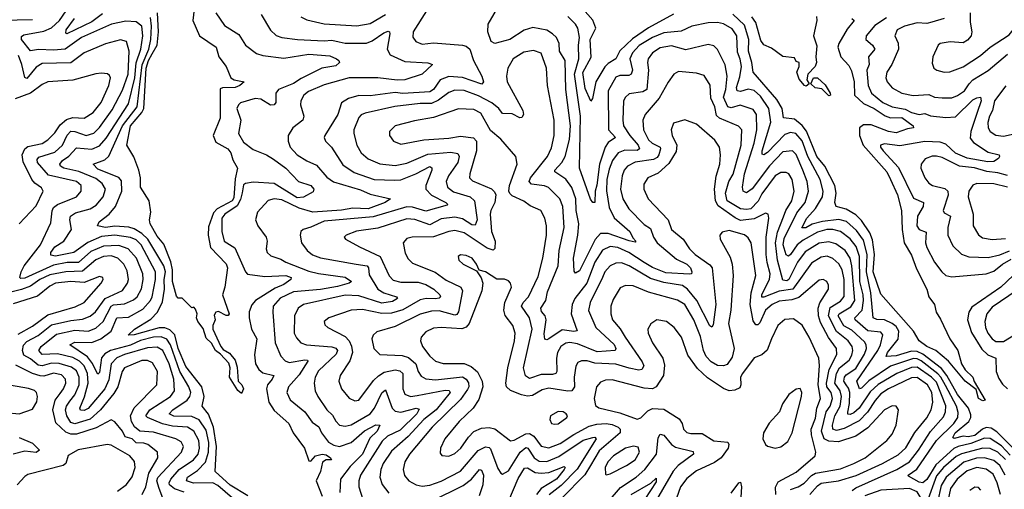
# Model space of a CAD drawing. Extents: x 1843161 to 1959474, y 907081 to 1016326.
# Tile 89 of 256: x 1876788 to 1881919, y 945191 to 947638. Entities that reach past the tile are written whole.
import ezdxf

# ---------------------------------------------------------------- set-up
doc = ezdxf.new("R2010")
doc.units = 0

msp = doc.modelspace()

# ---------------------------------------------------------------- linework, layer by layer
at = {"layer": '0CON20XD'}
for points in [[(1881611.8, 945731.8), (1881588.9, 945775), (1881572.7, 945792.7), (1881485, 945860.6), (1881465, 945870.8), (1881445, 945872.5), (1881325, 945832.4), (1881212.8, 945757.2), (1881175, 945718.8), (1881163.6, 945715), (1881151, 945755), (1881259.3, 945915), (1881273.6, 945945), (1881285.8, 945995.8), (1881275, 946009.4), (1881207.7, 946017.7), (1881142.4, 946075), (1881140.5, 946085), (1881177.4, 946125), (1881184.5, 946175), (1881183.5, 946205), (1881166.7, 946275), (1881165.1, 946405), (1881146.1, 946456.1), (1881116.5, 946496.5), (1881065, 946534.4), (1881025.4, 946545.4), (1880994.5, 946544.5), (1880945, 946530.6), (1880871.2, 946488.8), (1880839.7, 946465), (1880805, 946414.8), (1880795, 946406.3), (1880783, 946413), (1880766.9, 946465), (1880772.2, 946497.8), (1880838.4, 946631.6), (1880881.3, 946685), (1880897.8, 946745), (1880890.9, 946795), (1880868.7, 946855), (1880835, 946935.4), (1880815, 946955.9), (1880765, 946949.1), (1880695, 946877.7), (1880605, 946757.5), (1880575, 946736.6), (1880558.9, 946745), (1880555.2, 946765), (1880565.8, 946835), (1880615.4, 946995), (1880629.5, 947065), (1880626.8, 947145), (1880610.7, 947170.7), (1880542.7, 947192.7), (1880495, 947178.6), (1880478.7, 947185), (1880455.2, 947235), (1880467.8, 947275), (1880474.2, 947345), (1880463.6, 947403.6), (1880425, 947482.5), (1880405, 947502.2), (1880375, 947508.5), (1880258.9, 947481.1), (1880185, 947501.9), (1880125, 947491.1), (1880086.1, 947465), (1880062.4, 947435), (1880059.2, 947415), (1880065.2, 947375), (1880055.6, 947274.4), (1880035, 947262.1), (1879965, 947252), (1879944.4, 947235.6), (1879935.3, 947215), (1879931, 947115), (1879935.2, 947085), (1879967, 947035), (1880010.8, 946985), (1880017.7, 946965), (1880005, 946957.2), (1879941.5, 946958.5), (1879907.5, 946945), (1879877.6, 946905), (1879860.7, 946859.3), (1879847.4, 946805), (1879846.4, 946746.4), (1879860.6, 946660.6), (1879885.5, 946605.5), (1879966.8, 946535), (1879982.6, 946502.6), (1879998.6, 946485), (1879995, 946480), (1879963.8, 946486.2), (1879855, 946525.1), (1879815, 946523.5), (1879786.2, 946493.8), (1879705, 946329.5), (1879685, 946317.1), (1879677.6, 946327.6), (1879674.5, 946395), (1879697.3, 946515), (1879701.7, 946575), (1879687.9, 946645), (1879686.2, 946705), (1879665, 946763.6), (1879635, 946806.6), (1879576.1, 946846.1), (1879576, 946855), (1879613.9, 946895), (1879630.8, 946925), (1879652.8, 947015), (1879658.3, 947085), (1879634.8, 947275), (1879630, 947425), (1879601.1, 947475), (1879599.2, 947515), (1879584.8, 947544.8), (1879565.5, 947565.5), (1879535, 947584.7), (1879462.9, 947597.1), (1879416.9, 947583.1), (1879343.1, 947535), (1879264.1, 947514.1), (1879244.8, 947524.8), (1879227.3, 947575), (1879229.1, 947615), (1879304.7, 947745)], [(1877702.3, 947737.7), (1877689.8, 947635), (1877725, 947554.6), (1877812.1, 947495), (1877825.7, 947445), (1877864.6, 947395), (1877888.9, 947335), (1877905.3, 947325.3), (1877957.5, 947315), (1877935.8, 947295), (1877911.2, 947285), (1877845, 947283.8), (1877832.2, 947277.8), (1877832.8, 947125), (1877795.7, 947035), (1877810.8, 947000.8), (1877872.5, 946965), (1877889.3, 946945), (1877898.2, 946908.2), (1877924, 946865), (1877910.5, 946809.5), (1877905, 946710.7), (1877894.7, 946695), (1877817.9, 946652.1), (1877797.5, 946632.5), (1877771.4, 946558.6), (1877769.7, 946515), (1877782.1, 946452.1), (1877865, 946366.2), (1877871.2, 946345), (1877858, 946245), (1877846, 946205), (1877880, 946105), (1877875, 946097.5), (1877865, 946096.7), (1877825, 946117.5), (1877810, 946115), (1877801.7, 946098.3), (1877806.2, 946075), (1877794.6, 946045), (1877794.6, 946025), (1877836.5, 945935), (1877849.5, 945919.5), (1877881, 945901), (1877911.1, 945865), (1877922.4, 945827.6), (1877926.5, 945755), (1877945.5, 945735), (1877954.4, 945715), (1877945, 945690), (1877925, 945705.7), (1877880.8, 945775), (1877884.7, 945825), (1877877.8, 945847.8), (1877835.3, 945895.3), (1877808.9, 945915), (1877788, 945952), (1877759.6, 945979.6), (1877745, 946029.2), (1877715.8, 946065), (1877710, 946085), (1877713.3, 946105), (1877705, 946130), (1877695, 946140), (1877685, 946137.5), (1877635, 946187.5), (1877615, 946187.5), (1877605, 946197.5), (1877584.8, 946275), (1877584.5, 946335), (1877576.4, 946376.4), (1877539, 946469), (1877505, 946510), (1877467.5, 946575), (1877464.4, 946595), (1877471.4, 946635), (1877462.5, 946695), (1877418, 946765), (1877417.8, 946815), (1877409.5, 946855), (1877383.1, 946923.1), (1877347.3, 946985), (1877365.8, 947085), (1877425.6, 947154.4), (1877435.8, 947175), (1877448, 947385), (1877458.8, 947425), (1877478.8, 947461.2), (1877504.4, 947505), (1877511.6, 947575), (1877505.9, 947675)], [(1880195, 947667.9), (1880065, 947596), (1879981.6, 947538.4), (1879915, 947476.5), (1879894, 947435), (1879855, 947410.3), (1879838, 947392), (1879789.8, 947315), (1879772.7, 947227.3), (1879765, 947213.3), (1879735, 947280.6), (1879722.7, 947362.7), (1879766.9, 947443.1), (1879760.7, 947535), (1879791, 947595), (1879775, 947636.4), (1879696.5, 947725)], [(1876695, 947635.9), (1876855, 947639.7)], [(1877896.5, 945145), (1877820.9, 945210.9), (1877795, 945224.6), (1877694.2, 945224.2), (1877657.9, 945235), (1877662.6, 945255), (1877715, 945289.3), (1877756.6, 945333.4), (1877772.8, 945385), (1877774.1, 945435.9), (1877759.7, 945499.7), (1877722.9, 945552.9), (1877685, 945570), (1877592.2, 945572.2), (1877567.7, 945585), (1877585.8, 945605), (1877661.2, 945655), (1877675.6, 945675), (1877679.4, 945695), (1877670.5, 945725), (1877622.4, 945805), (1877574.3, 945944.3), (1877555, 945973.4), (1877525, 945986.2), (1877485, 945983.7), (1877417.2, 945967.2), (1877365, 945942.9), (1877262.4, 945915), (1877231.9, 945898.1), (1877215, 945876.7), (1877205, 945800.8), (1877195, 945791.5), (1877186.2, 945806.2), (1877167.3, 945847.3), (1877141.7, 945881.7), (1877049.4, 945945), (1877075, 945958.4), (1877165, 945956.3), (1877211.4, 945975), (1877264.9, 946015.1), (1877295, 946085.3), (1877355, 946088.3), (1877430.5, 946129.5), (1877469.3, 946175), (1877479, 946195), (1877496, 946285), (1877495.5, 946325), (1877420.6, 946465), (1877395, 946490.6), (1877365, 946504.3), (1877285, 946515.3), (1877215, 946508.1), (1877142.7, 946477.3), (1877070, 946425), (1876975, 946406.2), (1876951.1, 946411.1), (1876951.2, 946425), (1876970.9, 946455), (1877018.1, 946485), (1877059.1, 946545), (1877049, 946595), (1877053.4, 946615), (1877078.6, 946631.4), (1877155, 946652.1), (1877187.5, 946672.5), (1877223.2, 946715), (1877235.2, 946755), (1877218.9, 946785), (1877185, 946810.6), (1877097.3, 946847.3), (1877017.9, 946865), (1877000.4, 946875), (1876997.1, 946885), (1877011.2, 946905), (1877045, 946926.5), (1877085, 946971.1), (1877165, 946963.8), (1877205, 946980.5), (1877238.5, 947021.5), (1877355, 947199.5), (1877387.9, 947335), (1877395.8, 947414.2), (1877419.3, 947485), (1877430.3, 947555), (1877424.5, 947604.5), (1877395, 947626.9), (1877341.3, 947631.3), (1877266.5, 947615), (1877110, 947545), (1877024.9, 947485.1), (1876965, 947479.1), (1876886.5, 947483.5), (1876845, 947476.2), (1876798.4, 947535), (1876798.3, 947551.7), (1876810.2, 947559.8), (1876915, 947577.9), (1876954.4, 947595.6), (1876995.9, 947635), (1877029.8, 947685)], [(1877220.7, 947669.3), (1877165, 947627.1), (1877034.7, 947564.7), (1877028.3, 947568.3), (1877030.8, 947585), (1877074.8, 947645)], [(1877977.1, 945157.1), (1877885, 945212.8), (1877806.6, 945285), (1877813.6, 945415), (1877799, 945515), (1877772.8, 945582.8), (1877738.8, 945625), (1877749.4, 945675), (1877737.6, 945725), (1877655, 945831.2), (1877614.6, 945925), (1877596.9, 945996.9), (1877571.6, 946021.6), (1877545, 946031.9), (1877515, 946032.2), (1877385, 945996.7), (1877353.8, 945995), (1877387.1, 946025), (1877472.5, 946077.5), (1877507, 946115), (1877531.7, 946168.3), (1877543.6, 946235), (1877541.8, 946285), (1877547.7, 946325), (1877540.1, 946355), (1877456.8, 946495), (1877425.1, 946525.1), (1877385, 946549.1), (1877357.4, 946557.4), (1877285, 946561.9), (1877236.3, 946556.3), (1877194.2, 946565), (1877203.3, 946585), (1877255, 946625.9), (1877288.1, 946665), (1877320.2, 946745), (1877318.5, 946798.5), (1877305, 946815.6), (1877195, 946860.4), (1877170.6, 946885), (1877231.6, 946908.4), (1877252.9, 946927.1), (1877323.6, 947085), (1877399.8, 947185), (1877427.1, 947402.9), (1877461.1, 947485), (1877471.6, 947535), (1877475.8, 947605), (1877470.2, 947650.2)], [(1877810, 947675), (1877855, 947607.8), (1877931, 947561), (1877964.4, 947505), (1878021.9, 947461.9), (1878055, 947452), (1878165, 947438.4), (1878295, 947459.5), (1878405, 947450.4), (1878439.2, 947435), (1878452, 947425), (1878454.2, 947415), (1878435, 947398.7), (1878415, 947394.8), (1878363.1, 947385), (1878255, 947332.5), (1878215, 947306.1), (1878136.4, 947275), (1878123.3, 947255), (1878122.8, 947207.2), (1878115, 947194.4), (1878095, 947193.8), (1878045, 947224.7), (1878015, 947228.2), (1877939.2, 947205), (1877928.1, 947195), (1877920.6, 947175), (1877940, 947115), (1877929.4, 947045), (1877955, 947001.1), (1878005, 946961.5), (1878075, 946933.5), (1878111.4, 946911.4), (1878174.7, 946865), (1878241.9, 946795), (1878304.6, 946775), (1878320.3, 946755), (1878318, 946742), (1878267, 946713), (1878235, 946710.7), (1878115, 946784.1), (1878005, 946792), (1877965.7, 946785), (1877955, 946777.5), (1877947.1, 946737.1), (1877938.9, 946701.1), (1877921.8, 946668.2), (1877856.5, 946625), (1877841.8, 946605), (1877841.1, 946535), (1877853.8, 946485), (1877909.5, 946449.5), (1877964.3, 946324.3), (1877975, 946312.6), (1878065, 946299.6), (1878175, 946305.9), (1878202.9, 946295), (1878201.4, 946285), (1878165, 946258.3), (1878120.2, 946239.8), (1878016.8, 946175), (1877997.8, 946152.2), (1877984.3, 946115.7), (1877983.8, 946085), (1877996.8, 946025), (1878024.6, 945975), (1878011.4, 945891.4), (1878017.9, 945845), (1878035, 945815.5), (1878055, 945797.5), (1878111.9, 945785), (1878104.8, 945765), (1878079.8, 945735), (1878074.8, 945715), (1878087.4, 945645), (1878115, 945601.6), (1878191.4, 945535), (1878214.1, 945485), (1878273.2, 945405), (1878295, 945340), (1878305, 945338), (1878329.4, 945365), (1878365, 945374.3), (1878385, 945371.6), (1878408.5, 945355), (1878412.5, 945345), (1878385, 945345.4), (1878367.1, 945332.9), (1878355.4, 945284.6), (1878334.1, 945235), (1878365, 945156.4)], [(1878046.5, 947665), (1878095, 947583.1), (1878125, 947555.4), (1878155, 947545.3), (1878235.6, 947535.6), (1878375, 947528.3), (1878415, 947531.5), (1878453, 947523), (1878485, 947516.9), (1878595, 947515.7), (1878625, 947527.7), (1878685, 947570.7), (1878707.8, 947577.8), (1878715.4, 947575.4), (1878716.7, 947565), (1878702.7, 947485), (1878718.2, 947455), (1878795, 947420.5), (1878914.4, 947414.4), (1878938.8, 947405), (1878885, 947354.6), (1878795, 947325.3), (1878755, 947322.5), (1878655.2, 947334.8), (1878505, 947336.2), (1878375, 947299.5), (1878293.8, 947265), (1878268.9, 947245), (1878253.1, 947215), (1878251.8, 947195), (1878269.2, 947135), (1878263.8, 947115), (1878211.8, 947075), (1878186.7, 947035), (1878187.2, 947005), (1878198.2, 946975), (1878235, 946933.9), (1878285, 946902.5), (1878335, 946880.4), (1878388.1, 946818.1), (1878423.6, 946793.6), (1878565, 946751.5), (1878615, 946728.5), (1878720, 946705), (1878692.2, 946685), (1878605, 946652.4), (1878525, 946656.6), (1878465, 946645.7), (1878315.2, 946635.2), (1878245, 946656.5), (1878155, 946700.4), (1878115, 946705.3), (1878083.8, 946696.2), (1878027.5, 946635), (1878017.3, 946595), (1878029.6, 946565), (1878073.2, 946505), (1878077.7, 946485), (1878072.1, 946445), (1878078.5, 946425), (1878097.3, 946407.3), (1878149.9, 946389.9)], [(1878907.7, 947685), (1878838.4, 947575), (1878837.1, 947547.1), (1878851.9, 947525), (1878885, 947511.1), (1878945, 947517.1), (1879095, 947505.6), (1879115, 947500.6), (1879134.3, 947485), (1879153.5, 947425), (1879197.3, 947345), (1879205.4, 947315), (1879197.3, 947302.7), (1879095, 947337.3), (1879025, 947342.2), (1878979.7, 947325), (1878945.2, 947275), (1878925, 947262.3), (1878785, 947253.7), (1878745, 947259), (1878615, 947241.6), (1878555, 947243.7), (1878501.5, 947228.5), (1878464.5, 947205), (1878445.9, 947145), (1878378.8, 947035), (1878375.5, 947025), (1878381.1, 947005), (1878413.9, 946973.9), (1878472.2, 946882.2), (1878532.1, 946842.1), (1878635, 946805.6), (1878742.3, 946802.3), (1878775, 946803.9), (1878852.7, 946835), (1878925, 946872.7), (1878935.8, 946865.8), (1878935.9, 946855), (1878904.8, 946775), (1878904.2, 946755), (1878934.8, 946724.8), (1879008.9, 946685), (1879020, 946675), (1879015, 946671.1), (1878905, 946641), (1878835, 946662), (1878805, 946663.5), (1878629.6, 946610.4), (1878375, 946588.8), (1878305, 946556.7), (1878264.7, 946545.3), (1878252.9, 946535), (1878249.5, 946515), (1878257.3, 946475), (1878286.9, 946435), (1878315, 946412.9), (1878355, 946396.7), (1878542.5, 946365), (1878598.9, 946355), (1878605.6, 946345), (1878609.7, 946309.7), (1878654.8, 946235), (1878685, 946215.5), (1878752, 946195), (1878757.8, 946185), (1878730.5, 946169.5), (1878675, 946161.7), (1878555, 946199.7), (1878485, 946203.7), (1878266.9, 946155), (1878239.2, 946135), (1878220, 946095), (1878218.8, 946005), (1878230.1, 945980.1), (1878253.3, 945955), (1878283.4, 945943.4), (1878415, 945933.5), (1878435, 945926.3), (1878444, 945915), (1878437.5, 945895), (1878345, 945808.2), (1878328.4, 945775), (1878322.4, 945745), (1878327.2, 945705), (1878341.6, 945675), (1878388, 945605), (1878417.8, 945577.8), (1878435, 945546.4), (1878455, 945526.1), (1878485, 945519.5), (1878515, 945526.7), (1878615, 945585.3), (1878637, 945615), (1878675, 945694.6), (1878695, 945710), (1878729.8, 945615), (1878745, 945597.7), (1878775, 945593.3), (1878854.7, 945614.7), (1878869.7, 945609.7), (1878858.1, 945585), (1878770.8, 945499.2), (1878705, 945468.1), (1878677.6, 945442.4), (1878564.8, 945265), (1878556.2, 945235), (1878555.9, 945205), (1878586.8, 945105)], [(1878253.4, 947653.4), (1878285, 947637.1), (1878375, 947617.4), (1878545, 947606.8), (1878615, 947619.3), (1878694.7, 947665.3)], [(1881965.6, 945405), (1881880.4, 945490.4), (1881850.8, 945510.8), (1881825, 945513.7), (1881804.9, 945505.1), (1881765, 945472.3), (1881731.2, 945465), (1881705, 945467.5), (1881656.8, 945456.8), (1881650.9, 945460.9), (1881663.3, 945485), (1881734.2, 945545), (1881745.1, 945565), (1881745, 945579.2), (1881732.7, 945615), (1881674.3, 945685), (1881618.7, 945785), (1881591.2, 945821.2), (1881494.8, 945894.8), (1881465, 945910), (1881435, 945911.1), (1881355, 945886.4), (1881302.7, 945882.7), (1881310.7, 945905), (1881365.5, 945974.5), (1881368.7, 946015), (1881355, 946040.3), (1881335, 946055.1), (1881295, 946073.6), (1881255, 946075.6), (1881235.6, 946085.6), (1881223.8, 946215), (1881201.4, 946325), (1881204, 946415), (1881185, 946489.4), (1881149.4, 946539.4), (1881096.3, 946586.3), (1881057.2, 946597.2), (1880972.3, 946587.7), (1880917.5, 946572.5), (1880885, 946554.1), (1880864.7, 946554.7), (1880889.8, 946605), (1880935, 946655.2), (1880971.3, 946715), (1880974.8, 946745), (1880959.7, 946805), (1880895.7, 946925), (1880865, 947006.9), (1880832.1, 947045), (1880805, 947050.7), (1880775, 947040.7), (1880685, 946946), (1880665, 946933.5), (1880657.1, 946937.1), (1880657.3, 946955), (1880701.6, 947105), (1880691.9, 947175), (1880649.1, 947239.1), (1880615, 947269.2), (1880585, 947276.6), (1880545, 947264.6), (1880527, 947267), (1880523, 947285), (1880540.2, 947340.2), (1880549.1, 947395), (1880543.1, 947433.1), (1880528.4, 947468.4), (1880525.2, 947555), (1880501.4, 947591.4), (1880455, 947617.6), (1880425, 947623.8), (1880375, 947621.9), (1880290.8, 947605), (1880235, 947577.8), (1880145, 947569.7), (1880085, 947545.2), (1880016.8, 947503.2), (1879981.3, 947465), (1879967.9, 947435), (1879980.7, 947375), (1879975.4, 947354.6), (1879962.5, 947347.5), (1879915, 947347), (1879895, 947338.6), (1879855, 947268.6), (1879856.3, 947065), (1879892.9, 947025), (1879855, 946999.1), (1879838.9, 946975), (1879809.1, 946885), (1879795, 946775.8), (1879787.5, 946745), (1879785, 946686.7), (1879775, 946685.8), (1879762.6, 946702.6), (1879705.9, 946865), (1879711.4, 947135), (1879679.3, 947355), (1879702.6, 947435), (1879699.8, 947505), (1879704.8, 947545), (1879696.9, 947595), (1879685, 947615.4), (1879645, 947655.8)], [(1881124.3, 947644.2), (1881136.5, 947635), (1881100.3, 947589.7), (1881056.2, 947515), (1881050.9, 947495), (1881067.1, 947445), (1881109, 947399), (1881122, 947372), (1881135.7, 947315), (1881137.6, 947245), (1881185, 947201), (1881241.2, 947175), (1881297.4, 947137.4), (1881325, 947127.6), (1881385, 947128.6), (1881443.1, 947085), (1881445, 947074.2), (1881415, 947070), (1881355, 947048.2), (1881315.8, 947055), (1881225, 947091), (1881185, 947091), (1881163.5, 947075), (1881164.8, 947035), (1881183.8, 946985), (1881307.4, 946845), (1881325.6, 946805.6), (1881362.2, 946725), (1881383.5, 946645), (1881386.5, 946545), (1881396.9, 946475), (1881435, 946410.6), (1881460.6, 946340.6), (1881515.5, 946235), (1881526, 946195), (1881554.3, 946154.3), (1881563.1, 946115), (1881587.2, 946077.2), (1881634.8, 945974.8), (1881676.9, 945915), (1881695.6, 945845), (1881715, 945814.3), (1881755.2, 945775.2), (1881762.4, 945752.4), (1881818.8, 945655), (1881807.3, 945652.7), (1881785, 945664.3), (1881771.9, 945711.9), (1881715.7, 945755), (1881628.4, 945858.4), (1881561.2, 945915), (1881514.3, 945935), (1881475.7, 945965), (1881445.8, 946015), (1881275, 946208), (1881235.5, 946325), (1881242.7, 946415), (1881232.1, 946492.1), (1881217.9, 946527.9), (1881175, 946591.6), (1881145, 946621.7), (1881095, 946651.6), (1881043.1, 946665), (1881036.3, 946685), (1881043.2, 946735), (1881035.2, 946775), (1880984.1, 946875), (1880941.8, 946925), (1880888.3, 947058.3), (1880865, 947087.4), (1880825, 947119.6), (1880767.7, 947127.7), (1880761.5, 947175), (1880733.4, 947223.4), (1880610.4, 947365), (1880603.8, 947415), (1880586.5, 947475), (1880587.2, 947535), (1880565, 947609.8), (1880505, 947667.1)], [(1880940, 947655), (1880942, 947635), (1880924, 947555), (1880941.7, 947501.7), (1880936.2, 947445), (1880940.8, 947415), (1880933.8, 947395), (1880894.6, 947355.4), (1880890, 947325), (1880902.5, 947305), (1880887.1, 947292.9), (1880877.5, 947295), (1880849.2, 947329.2), (1880837.5, 947365), (1880850, 947395), (1880850, 947415), (1880835, 947420), (1880825, 947440), (1880765, 947447.5), (1880705, 947490), (1880665, 947506.7), (1880650.5, 947530.5), (1880623.7, 947623.7), (1880603.2, 947653.2)], [(1881305, 947649), (1881245, 947608.8), (1881198.2, 947555), (1881196.5, 947535), (1881232, 947505), (1881243.8, 947485), (1881211.6, 947445), (1881214.8, 947405), (1881203.2, 947375), (1881209.3, 947295), (1881226.9, 947255), (1881286.3, 947206.3), (1881335, 947183.5), (1881402.3, 947172.3), (1881435, 947155.2), (1881475, 947144.8), (1881505, 947150), (1881535, 947137.8), (1881615, 947128.6), (1881665, 947132), (1881755, 947220.2), (1881775, 947232.1), (1881794.5, 947234.5), (1881798.4, 947215), (1881776.8, 947155), (1881744.3, 947055), (1881741.3, 947021.3), (1881758.8, 946998.8), (1881835, 946948), (1881891.2, 946935), (1881894.2, 946925), (1881888.1, 946915), (1881865, 946898.9), (1881832.7, 946897.3), (1881725, 946916.3), (1881665, 946942.9), (1881615, 946989), (1881585, 947000.5), (1881505, 947004), (1881375, 946981.9), (1881295, 946991.8), (1881273.5, 946985), (1881273.9, 946975), (1881288.2, 946955), (1881367.6, 946867.6), (1881445, 946707.7), (1881497.8, 946685), (1881496.8, 946665), (1881467.4, 946615), (1881463.2, 946565), (1881475, 946545.4), (1881511.9, 946531.9), (1881508.2, 946475), (1881515, 946451.9), (1881555, 946374.4), (1881593.9, 946323.9), (1881615, 946306.2), (1881645, 946298), (1881825, 946313.8), (1881865, 946327.3), (1881908.9, 946365), (1881955, 946391.3)], [(1881606, 947645), (1881541.4, 947625), (1881515, 947618.9), (1881465, 947622), (1881399.4, 947605), (1881360.9, 947585), (1881347.7, 947555), (1881366.1, 947516.1), (1881368, 947485), (1881332.7, 947405), (1881307.3, 947365), (1881302, 947335), (1881307.7, 947315), (1881335, 947283.1), (1881385, 947254.8), (1881443.9, 947243.9), (1881525, 947248.4), (1881554.4, 947234.4), (1881595, 947231.9), (1881645, 947232.1), (1881675, 947243.7), (1881711.7, 947268.3), (1881735, 947304.6), (1881755, 947324.3), (1881835, 947373.8), (1881935, 947459.1)], [(1881741.8, 947675), (1881741.5, 947625), (1881749.8, 947575), (1881745.8, 947555), (1881727.8, 947532.2), (1881705, 947517.6), (1881637.4, 947522.6), (1881585, 947514), (1881574.2, 947505), (1881546, 947445), (1881542.3, 947412.3), (1881551.2, 947385), (1881566.7, 947375), (1881605, 947365.5), (1881635, 947367.1), (1881705, 947392.3), (1881795, 947451.5), (1881844.4, 947495.6), (1881945, 947559.5), (1882015, 947647.5)], [(1877645, 945177), (1877594.5, 945194.5), (1877569.8, 945215), (1877567.3, 945225), (1877575.8, 945245), (1877619.6, 945295), (1877694.3, 945345), (1877718.3, 945375), (1877725.4, 945405), (1877722, 945445), (1877696.1, 945495), (1877662.9, 945515), (1877585, 945520.4), (1877533, 945533), (1877454.2, 945565), (1877445.3, 945575), (1877466.7, 945605), (1877575.1, 945674.9), (1877595.2, 945705), (1877591.9, 945765), (1877568, 945845), (1877534.8, 945915), (1877505, 945932), (1877455, 945929), (1877335, 945894.3), (1877295, 945876.8), (1877264.8, 945845), (1877252.1, 945762.1), (1877232.4, 945715), (1877145, 945613.1), (1877125, 945601.7), (1877105, 945604.1), (1877102.4, 945615), (1877126.9, 945673.1), (1877145.1, 945745), (1877141, 945795), (1877123.8, 945835), (1877099.8, 945859.8), (1877065, 945878.2), (1876985, 945898.1), (1876905, 945894.1), (1876888.4, 945915), (1876900, 945935), (1876980.3, 945999.7), (1877075, 946019.9), (1877145, 946015.9), (1877185, 946030.2), (1877223, 946065), (1877265, 946145.2), (1877277.8, 946152.2), (1877335, 946157.2), (1877380.9, 946179.1), (1877400.2, 946195), (1877423.4, 946236.5), (1877432.3, 946285), (1877430.2, 946315), (1877397.7, 946395), (1877354.1, 946444.1), (1877305, 946462.4), (1877225, 946458.9), (1877160, 946430), (1877095, 946373.6), (1877035, 946372.9), (1876965, 946359.1), (1876815, 946291.5), (1876795, 946289.6), (1876789.6, 946295), (1876796.2, 946325), (1876812.6, 946355), (1876897.6, 946465), (1876950.2, 946579.8), (1876956.9, 946643.1), (1876965, 946660.3), (1876985, 946676), (1877084.4, 946715.6), (1877109.6, 946745), (1877108, 946775), (1877085.3, 946795), (1876938.5, 946828.5), (1876881.3, 946895), (1876879.9, 946910.1), (1876888.4, 946921.6), (1876971, 946949), (1877012, 946985), (1877035, 947035.9), (1877055, 947057.3), (1877075, 947056.7), (1877135, 947035.6), (1877175, 947047.1), (1877205, 947077.4), (1877271.1, 947168.9), (1877325, 947271.1), (1877353.7, 947355), (1877359.1, 947475), (1877345, 947524.4), (1877313, 947533), (1877235, 947512.1), (1877125, 947466.3), (1877055, 947413), (1876905, 947410.2), (1876875, 947390.5), (1876825, 947332.8), (1876815, 947336.7), (1876800.4, 947405), (1876781.6, 947451.6)], [(1881126.5, 945185), (1881145, 945198.6), (1881358.2, 945295), (1881425, 945334.8), (1881472.5, 945395), (1881535, 945492.2), (1881601.6, 945568.4), (1881611.7, 945595), (1881613.3, 945626.7), (1881565, 945749.7), (1881539.9, 945775), (1881465, 945827), (1881435, 945826.4), (1881359.7, 945795), (1881262.1, 945737.9), (1881220.3, 945699.7), (1881162.2, 945615), (1881135, 945590.5), (1881115, 945581.2), (1881103.7, 945583.7), (1881103, 945593), (1881112.3, 945637.7), (1881113.3, 945695), (1881107.8, 945717.8), (1881095.6, 945735.6), (1881082.6, 945755), (1881085.7, 945775), (1881095, 945787.9), (1881145, 945820), (1881190.9, 945895), (1881201.5, 945925), (1881199.1, 945945), (1881189.8, 945959.8), (1881125, 946021.2), (1881083.1, 946043.1), (1881053, 946095), (1881057.9, 946105), (1881118.6, 946141.4), (1881139.3, 946175), (1881124.9, 946355), (1881115.7, 946395), (1881089.5, 946435), (1881041.1, 946471.1), (1881005, 946480.9), (1880955, 946473.6), (1880880.9, 946429.1), (1880840.8, 946375), (1880795.5, 946284.5), (1880785, 946277.5), (1880765, 946280.9), (1880736.2, 946385), (1880725.8, 946475), (1880737.9, 946532.1), (1880768.5, 946611.5), (1880780.2, 946645), (1880811.6, 946695), (1880823.6, 946745), (1880813.2, 946805), (1880795.3, 946835), (1880782.9, 946842.9), (1880755, 946842.9), (1880725, 946824.2), (1880655, 946730.3), (1880636.7, 946693.3), (1880597.4, 946652.6), (1880575, 946648.7), (1880545, 946653), (1880475.4, 946695.4), (1880466.8, 946735), (1880483.3, 946795), (1880506.7, 946833.3), (1880548.5, 946985), (1880550.7, 947065), (1880533.9, 947083.9), (1880435.4, 947125.4), (1880419.2, 947139.2), (1880410.9, 947185), (1880390, 947230), (1880386.5, 947296.5), (1880355, 947348.1), (1880315, 947360.5), (1880220.7, 947369.3), (1880197.5, 947355), (1880166.9, 947313.1), (1880119.9, 947230.1), (1880048.2, 947145), (1880034.7, 947115), (1880038.4, 947065), (1880065, 947013.1), (1880084.6, 946995), (1880124.9, 946974.9), (1880127.4, 946965), (1880118.6, 946935), (1880109.2, 946920.8), (1880090.4, 946909.6), (1879995, 946895.6), (1879955, 946875.9), (1879938.8, 946855), (1879927, 946825), (1879919.1, 946755), (1879931, 946705), (1879963.1, 946653.1), (1880041.6, 946571.6), (1880075, 946550.3), (1880091.1, 946505), (1880110.3, 946475), (1880211.4, 946391.4), (1880265, 946364.2), (1880283.4, 946345), (1880290.8, 946325), (1880288.1, 946315), (1880277.7, 946312.3), (1880155, 946319.2), (1880085, 946347.3), (1880043, 946373), (1879962.7, 946425), (1879905, 946451.6), (1879865, 946456.3), (1879825, 946437.1), (1879785.2, 946375), (1879743.9, 946266.1), (1879681.3, 946185), (1879667.6, 946155), (1879661.9, 946105), (1879692.9, 946017.1), (1879676.6, 946013.4), (1879615, 946023), (1879545, 945975.5), (1879535, 945970.6), (1879525, 945974), (1879521.7, 946001.7), (1879531.1, 946075), (1879525.8, 946095.8), (1879507.1, 946117.1), (1879504.2, 946135), (1879529.6, 946175), (1879539, 946221), (1879594.3, 946355), (1879600, 946435), (1879626.1, 946555), (1879619.3, 946665), (1879602.4, 946705), (1879544.4, 946764.4), (1879523.5, 946773.5), (1879455, 946781.6), (1879443.3, 946795), (1879449.8, 946815), (1879539.4, 946925), (1879559.1, 946970.9), (1879573.3, 947035), (1879572.5, 947115), (1879538.9, 947295), (1879532.8, 947385), (1879505, 947464.4), (1879465, 947477.9), (1879415, 947469.5), (1879360.4, 947435), (1879331.2, 947385), (1879324.5, 947345), (1879328.2, 947315), (1879410.4, 947165), (1879413.1, 947145), (1879405, 947129.2), (1879395, 947127.1), (1879355, 947147.1), (1879305, 947149.6), (1879285.7, 947175.7), (1879249.4, 947205), (1879179.1, 947240.9), (1879105, 947269.3), (1879055, 947271.7), (1879025, 947259.8), (1878971.2, 947218.8), (1878935, 947201.5), (1878875, 947201), (1878743.2, 947186.8), (1878589, 947151), (1878568, 947142), (1878555, 947128.2), (1878528.9, 947065), (1878528.8, 947045), (1878545.2, 946985.2), (1878566.9, 946945), (1878605, 946912.8), (1878665, 946887.4), (1878745, 946879), (1878805, 946891.5), (1878915, 946937.7), (1879035, 946949), (1879071.5, 946941.5), (1879078.8, 946925), (1879071.5, 946895), (1879022.3, 946825), (1879010.8, 946795), (1879018.4, 946765), (1879048.8, 946741.2), (1879135, 946715.8), (1879158.9, 946695), (1879171.9, 946595), (1879161.4, 946568.6), (1879145, 946570.3), (1879095, 946599.9), (1879055, 946609.6), (1878985, 946600.6), (1878925, 946570.1), (1878846.5, 946596.5), (1878805, 946600.3), (1878655, 946552.3), (1878543.9, 946536.1), (1878490, 946515), (1878480, 946505), (1878486.7, 946495), (1878558.6, 946455), (1878667.1, 946405), (1878714, 946304), (1878735, 946280.9), (1878775, 946270.4), (1878865, 946271), (1878905, 946258.5), (1878945.9, 946235), (1878978, 946205), (1878981.2, 946195), (1878975, 946187.5), (1878955.8, 946184.2), (1878906.1, 946186.1), (1878875, 946179.5), (1878785, 946127.4), (1878725, 946108.6), (1878675, 946107), (1878575, 946128.3), (1878514.8, 946125.2), (1878398.8, 946085), (1878375.8, 946065), (1878379.1, 946049.1), (1878393.8, 946035), (1878485, 945988), (1878505, 945965.4), (1878517.6, 945937.6), (1878523.1, 945905), (1878509.3, 945860.7), (1878458.8, 945785), (1878451.2, 945755), (1878465.5, 945715), (1878505, 945666.7), (1878535, 945652.5), (1878555, 945656.5), (1878631.8, 945758.2), (1878657.3, 945782.7), (1878687.7, 945802.3), (1878745, 945814.4), (1878769.4, 945809.4), (1878785, 945794.3), (1878784.8, 945714.8), (1878795, 945687.5), (1878825, 945675.2), (1878860.1, 945680.1), (1879005, 945708.1), (1879026.8, 945706.8), (1879032.2, 945695), (1878958.1, 945605), (1878895, 945555.5), (1878813, 945467), (1878725, 945389.7), (1878682.7, 945325), (1878670.5, 945295), (1878665.8, 945255), (1878676.6, 945216.6), (1878712.1, 945172.1)], [(1876786, 946574), (1876875, 946667.8), (1876910.5, 946745), (1876901.7, 946761.7), (1876866.7, 946786.7), (1876852.5, 946805), (1876807.3, 946897.3), (1876801.4, 946935), (1876815, 946964.7), (1876831.7, 946978.3), (1876905, 946994), (1876935, 947012.3), (1876970.8, 947049.2), (1876998.8, 947091.2), (1877031.8, 947118.2), (1877065, 947128.3), (1877125, 947125.3), (1877171.8, 947155), (1877213, 947207), (1877252.5, 947295), (1877261.1, 947335), (1877257.2, 947347.2), (1877245.5, 947355.5), (1877215, 947360.6), (1877185, 947357.1), (1877065, 947323.6), (1876935, 947314.1), (1876905, 947301.1), (1876844, 947256), (1876765, 947225.8)], [(1881005, 947241.4), (1880968.5, 947278.5), (1880932.7, 947282.7), (1880910, 947305), (1880924.5, 947335.5), (1880945.4, 947335.4), (1880985, 947298.6), (1881011.4, 947255), (1881013.3, 947245), (1881005, 947241.4)], [(1881926.4, 947293.6), (1881868.1, 947215), (1881857.7, 947165), (1881841, 947135), (1881833.5, 947103.5), (1881834.2, 947075), (1881844.6, 947055), (1881875, 947037.5), (1881915, 947031.1), (1882025, 947055.1)], [(1880905.5, 945165), (1880945, 945210.2), (1880965, 945223.4), (1881055, 945235.1), (1881146.4, 945263.6), (1881285, 945326.3), (1881365, 945371.7), (1881405, 945407.1), (1881452.5, 945487.5), (1881515, 945563.9), (1881537.5, 945605), (1881546.7, 945645), (1881541.1, 945695), (1881518.9, 945735), (1881465, 945773.1), (1881435, 945771.8), (1881315.9, 945715), (1881275, 945688.5), (1881245.6, 945654.4), (1881206.8, 945593.2), (1881162.1, 945547.9), (1881085, 945508.2), (1881045, 945497.7), (1881025, 945504.7), (1881024.1, 945525), (1881035.7, 945575), (1881063.4, 945625), (1881070.8, 945675), (1881063.7, 945705), (1881035.1, 945745), (1881043.9, 945795), (1881060.3, 945825), (1881110.6, 945865), (1881125, 945890.9), (1881129.5, 945915), (1881125.6, 945935), (1881104.4, 945965), (1881044.4, 946014.4), (1881002.9, 946095), (1881012.1, 946137.9), (1881065, 946171), (1881083.8, 946196.2), (1881085.1, 946284.9), (1881074.4, 946335), (1881055.9, 946365.9), (1881025, 946393.8), (1880995, 946405.7), (1880965, 946401), (1880915, 946369.5), (1880816.5, 946233.5), (1880745, 946224), (1880665, 946191.8), (1880655, 946192.5), (1880655, 946205.6), (1880695.3, 946284.7), (1880699.7, 946315), (1880682.4, 946372.4), (1880678.3, 946415), (1880678.8, 946505), (1880691.8, 946605), (1880687.8, 946625), (1880675, 946630.4), (1880615, 946601.3), (1880545, 946592.8), (1880515.7, 946605.7), (1880427.8, 946667.8), (1880413.9, 946695), (1880409.1, 946755), (1880416.7, 946823.3), (1880436.8, 946885), (1880440.7, 946935), (1880434.6, 946975), (1880409.9, 947009.9), (1880315, 947094.3), (1880255, 947116), (1880195, 947100), (1880182.5, 947065), (1880187.9, 947035), (1880212.5, 946985), (1880209.1, 946950.9), (1880171, 946889), (1880115, 946839.1), (1880061.9, 946815), (1880040.9, 946780.9), (1880040.4, 946755), (1880062.9, 946705), (1880167.1, 946595), (1880185.2, 946545.2), (1880245, 946495.4), (1880278.5, 946445), (1880308.2, 946415), (1880385, 946360.2), (1880397.3, 946345), (1880415.8, 946154.2), (1880402.3, 946047.7), (1880395, 946036.9), (1880385, 946042.9), (1880317.2, 946175), (1880267.7, 946235), (1880242.8, 946252.8), (1880145, 946269.7), (1880075, 946290.4), (1879965, 946355.9), (1879925, 946371.3), (1879895, 946369.2), (1879865, 946355.9), (1879838.2, 946325), (1879824.5, 946295), (1879760.4, 946165), (1879752.8, 946122.8), (1879790.4, 946035), (1879885.4, 945945.4), (1879894.1, 945925), (1879891.1, 945915), (1879798.2, 945908.2), (1879695, 945949.5), (1879655, 945956.6), (1879635, 945953.3), (1879608.6, 945935), (1879591, 945905), (1879585.6, 945874.4), (1879587.4, 945805), (1879582.2, 945795), (1879565, 945789.8), (1879505, 945790), (1879445, 945769.3), (1879423.5, 945783.5), (1879414.4, 945825), (1879458.5, 946025), (1879445.4, 946085.4), (1879403, 946145), (1879411.6, 946165), (1879440, 946195), (1879489.6, 946299.6), (1879513.9, 946395), (1879532.9, 946515), (1879534.2, 946565), (1879524.7, 946605), (1879504.4, 946645), (1879448, 946668), (1879415, 946692.2), (1879355, 946720.4), (1879342.7, 946732.7), (1879338, 946745), (1879340.8, 946775), (1879380, 946885), (1879373.9, 946925), (1879295, 947015.6), (1879241.1, 947061.1), (1879191.1, 947151.1), (1879155, 947170.9), (1879075, 947174.7), (1878945, 947129.3), (1878845, 947112), (1878745, 947085.6), (1878715.8, 947055), (1878715.7, 947035), (1878735.5, 947005.5), (1878775, 946990.5), (1878895, 947012.1), (1879025, 947021), (1879085, 947032.1), (1879152.9, 947022.9), (1879168.7, 947005), (1879169.3, 946955), (1879133.1, 946835), (1879132.5, 946815), (1879148.5, 946798.5), (1879246.5, 946756.5), (1879262.2, 946742.2), (1879268.8, 946725), (1879264.2, 946685), (1879243.5, 946645), (1879240.6, 946625), (1879246.5, 946535), (1879265.2, 946485), (1879263.8, 946446.2), (1879255, 946436.7), (1879225, 946448), (1879105, 946527), (1879055, 946539.8), (1879025, 946535.2), (1878945, 946507), (1878834, 946506), (1878805, 946498.9), (1878785.8, 946475), (1878797.5, 946422.5), (1878812.3, 946392.3), (1878835, 946370.4), (1878953, 946323), (1879011.4, 946281.4), (1879087.2, 946245), (1879095.7, 946225), (1879074.5, 946115.5), (1879067, 946103), (1879055, 946098.5), (1878975, 946121.4), (1878935, 946119.8), (1878875, 946103.7), (1878745, 946039.1), (1878648.5, 946011.5), (1878630, 945995), (1878623.8, 945976.2), (1878634.4, 945925), (1878665, 945893.6), (1878782.1, 945887.9), (1878815, 945878.5), (1878852.4, 945845), (1878865.2, 945805.2), (1878881, 945781), (1878905, 945766.3), (1878955, 945762.3), (1879095, 945778.1), (1879115.1, 945765.1), (1879127, 945747), (1879128.4, 945725), (1879122.1, 945712.1), (1879085, 945660), (1878938.1, 945515), (1878820, 945375), (1878796, 945335), (1878787.3, 945295), (1878793.3, 945263.3), (1878816.7, 945235), (1878855, 945214.1), (1878885, 945208.2), (1878925, 945212.4), (1878985, 945233.5), (1879085, 945286.7), (1879176.5, 945393.5), (1879215, 945411.9), (1879235, 945409.7), (1879242.3, 945402.3), (1879280.5, 945300.5), (1879295, 945275.7), (1879305, 945270), (1879335, 945287.5), (1879395.5, 945385), (1879425, 945409.8), (1879435.6, 945405), (1879469.4, 945355), (1879495, 945337.9), (1879535, 945335.5), (1879597.7, 945362.3), (1879725, 945446.8), (1879775, 945461.8), (1879785, 945462.5), (1879792.5, 945455), (1879693.8, 945296.2), (1879609.6, 945210.4), (1879547, 945163)], [(1881935, 946826.2), (1881885, 946840.7), (1881827.3, 946847.3), (1881762.7, 946867.3), (1881685, 946875.8), (1881595, 946921), (1881565, 946927.6), (1881543, 946927), (1881506.9, 946913.1), (1881485.5, 946885), (1881483.2, 946865), (1881505, 946814.3), (1881525, 946787.3), (1881545, 946774.1), (1881609.5, 946759.5), (1881625.2, 946745.2), (1881626.5, 946723.5), (1881601.1, 946645), (1881605, 946632.2), (1881639.2, 946615), (1881625.3, 946555), (1881624.6, 946515), (1881650.4, 946460.4), (1881695, 946417.1), (1881733.4, 946403.4), (1881835, 946398.5), (1881895, 946412.3), (1881946.7, 946433.3)], [(1881935, 946765.8), (1881865, 946782.9), (1881775, 946784.8), (1881755, 946776.9), (1881734.6, 946745), (1881731.2, 946715), (1881756.8, 946625), (1881757.3, 946565), (1881785, 946517.5), (1881805, 946502.3), (1881855, 946492.8), (1881925, 946497.7)], [(1880805, 945189.8), (1880844.7, 945204.7), (1880876.3, 945223.7), (1880915, 945263), (1880934.9, 945275.1), (1881065, 945298.3), (1881135.4, 945325), (1881193.2, 945355), (1881307.1, 945445), (1881335, 945478.6), (1881355.5, 945525), (1881367.5, 945605), (1881355, 945624), (1881335, 945626.5), (1881295, 945605.5), (1881207.7, 945512.3), (1881145, 945467.9), (1881055, 945438.6), (1881005, 945442.7), (1880980.4, 945455), (1880966.6, 945495), (1880991.5, 945595), (1881011.2, 945625), (1881024, 945665), (1881017.4, 945695), (1880993.4, 945725), (1880992.9, 945745), (1881006.9, 945815), (1881046.4, 945893.6), (1881043.8, 945925), (1881002.1, 945982.1), (1880961.4, 946061.4), (1880951.2, 946095), (1880949.6, 946135), (1880956.9, 946163.1), (1881002.9, 946235), (1881003.5, 946255), (1880994.5, 946274.5), (1880975, 946284.4), (1880955, 946280.9), (1880848.5, 946191.5), (1880811, 946179), (1880745, 946171.7), (1880708.7, 946155), (1880675, 946125.3), (1880645, 946059.2), (1880635, 946048.8), (1880625, 946047.6), (1880609.6, 946069.6), (1880595.5, 946155), (1880599.4, 946215), (1880624.1, 946305), (1880600, 946475), (1880585, 946501.9), (1880565, 946516.7), (1880485, 946539.2), (1880449.1, 946530.9), (1880436.2, 946515), (1880438, 946495), (1880490.6, 946400.6), (1880500.8, 946365), (1880505.3, 946305), (1880493.3, 946125), (1880481.8, 946055), (1880511.1, 945925), (1880500.6, 945879.4), (1880475, 945841.8), (1880455, 945834), (1880425, 945836.9), (1880391.8, 945855), (1880365, 945883.3), (1880351.1, 945915), (1880335, 945987.8), (1880301.6, 946075), (1880254.5, 946154.5), (1880216.5, 946176.5), (1880065, 946217.8), (1879985, 946251.2), (1879945, 946253.8), (1879918.1, 946241.9), (1879880.3, 946179.7), (1879868.2, 946145), (1879868.8, 946105), (1879877.3, 946075), (1879917.2, 946027.2), (1879942.6, 945985), (1880032.5, 945855), (1880040.3, 945835), (1880030.6, 945815), (1880015, 945812.6), (1879965, 945821.9), (1879895, 945843.9), (1879785, 945848.7), (1879745, 945860.5), (1879715, 945861.3), (1879697.1, 945852.9), (1879686.4, 945833.6), (1879678, 945775), (1879678.6, 945725), (1879665.2, 945704.8), (1879645, 945702.8), (1879545, 945718.9), (1879510.8, 945709.2), (1879459.9, 945680.1), (1879435, 945676.5), (1879402.8, 945682.8), (1879345, 945707), (1879324.9, 945724.9), (1879322.3, 945745), (1879332.5, 945825), (1879366.2, 945965), (1879370, 946005), (1879358.2, 946045), (1879317.6, 946097.6), (1879311.6, 946125), (1879315.8, 946165), (1879351.4, 946245), (1879346.2, 946265), (1879335, 946277.5), (1879315, 946285.6), (1879275, 946286.9), (1879215, 946324.2), (1879183.3, 946333.3), (1879169.2, 946365), (1879145.8, 946395), (1879115, 946410), (1879085, 946413.8), (1879074, 946405), (1879076, 946385), (1879098.8, 946365), (1879169.5, 946329.5), (1879192.7, 946292.7), (1879202.2, 946265), (1879196.5, 946225), (1879130.2, 946055), (1879114.3, 946035.7), (1879093.1, 946026.9), (1878985, 946034.7), (1878945, 946030.3), (1878905, 946011.2), (1878879.5, 945985), (1878876.4, 945965), (1878887.5, 945935), (1878925.4, 945885), (1878955, 945859.3), (1878995, 945846.2), (1879105, 945847.6), (1879140.5, 945830.5), (1879173.2, 945803.2), (1879198.4, 945755), (1879201.4, 945725), (1879180.1, 945659.9), (1879151.1, 945615), (1879078.9, 945545), (1879003.8, 945455), (1878981.1, 945405), (1878979.2, 945379.2), (1878987.3, 945367.3), (1879024.4, 945364.4), (1879055, 945378.5), (1879086.8, 945405), (1879126.6, 945463.4), (1879155, 945493.3), (1879195, 945509.2), (1879235, 945513.1), (1879265, 945506.2), (1879345, 945444.6), (1879365, 945447.3), (1879425, 945480.7), (1879445, 945481.4), (1879467.8, 945467.8), (1879505, 945416.8), (1879545, 945407.6), (1879605, 945430.2), (1879675, 945477.6), (1879755, 945519.8), (1879795, 945530.6), (1879845, 945533.6), (1879875, 945528.8), (1879906.8, 945515), (1879917.6, 945505), (1879917.6, 945485), (1879808.5, 945391.5), (1879763.5, 945315), (1879732.4, 945267.6), (1879612.6, 945145)], [(1877533.8, 945145), (1877514.8, 945195), (1877503, 945235), (1877507.4, 945252.6), (1877630.9, 945385), (1877641.2, 945415), (1877629.1, 945439.1), (1877601.9, 945455), (1877485, 945488.3), (1877415, 945493.8), (1877386.5, 945516.5), (1877371.1, 945545), (1877366.5, 945575), (1877384.6, 945615.4), (1877503.5, 945735), (1877506.7, 945805), (1877479.8, 945849.8), (1877455, 945862.7), (1877425, 945862.4), (1877335, 945823.6), (1877322.1, 945805), (1877300.3, 945725), (1877279.6, 945690.4), (1877209.8, 945605), (1877155, 945557), (1877075, 945531.7), (1877055, 945539), (1877034.8, 945575), (1877026.4, 945605), (1877031.9, 945625), (1877049.5, 945650.5), (1877075.8, 945684.2), (1877098.1, 945735), (1877099, 945775), (1877085, 945808.5), (1877058.2, 945828.2), (1876995, 945847), (1876955, 945848.8), (1876905, 945835.1), (1876885, 945838.6), (1876845, 945870.8), (1876809.6, 945889.6), (1876802.5, 945915), (1876807.6, 945942.4), (1876825, 945962), (1876885, 945992.1), (1876955, 946048.7), (1877055, 946071.4), (1877115, 946077.2), (1877156.1, 946093.9), (1877183.2, 946116.8), (1877234.2, 946185.8), (1877325, 946227.5), (1877350.7, 946265), (1877354.8, 946285.2), (1877349.2, 946329.2), (1877331.2, 946365), (1877300.4, 946395), (1877265, 946408.5), (1877225, 946403.8), (1877185, 946387), (1877115, 946327.2), (1877029.6, 946325), (1876945, 946309.3), (1876893.3, 946285), (1876845, 946250.1), (1876797.1, 946232.9), (1876695.9, 946205.9)], [(1878149.9, 946389.9), (1878175, 946374.2), (1878295, 946327.9), (1878345.1, 946315.1), (1878485, 946296), (1878516.5, 946275), (1878504.7, 946265.3), (1878445, 946247.9), (1878355, 946232.7), (1878215, 946221.1), (1878145, 946186.8), (1878110, 946145), (1878107.2, 946115), (1878118.8, 945955), (1878149.6, 945885), (1878171.1, 945861.1), (1878192.8, 945852.8), (1878275, 945866.3), (1878287.5, 945865), (1878289.5, 945859.5), (1878245, 945787.4), (1878188.8, 945725), (1878180.4, 945695), (1878197.9, 945657.9), (1878274.8, 945594.8), (1878311.7, 945541.7), (1878346.9, 945516.9), (1878360.5, 945485), (1878397, 945437), (1878425, 945421), (1878454, 945414), (1878515, 945435.2), (1878585, 945495.2), (1878645, 945526.5), (1878664.3, 945525), (1878651.4, 945495), (1878612.4, 945457.6), (1878574.9, 945375), (1878510.4, 945309.6), (1878459.7, 945245), (1878455.7, 945175)], [(1881964.7, 946305), (1881900, 946245), (1881750.1, 946139.9), (1881734.4, 946115), (1881726.3, 946075), (1881748.2, 946008.2), (1881802.4, 945922.4), (1881832.9, 945892.9), (1881875.5, 945875), (1881877.2, 945805), (1881889.5, 945769.5), (1881909, 945739), (1881935.8, 945715)], [(1876779.9, 946000.1), (1876855, 946041.7), (1876935, 946101), (1877078.1, 946141.9), (1877125, 946164.2), (1877213.3, 946265), (1877222.9, 946285), (1877221.2, 946295), (1877205, 946299.4), (1877125, 946269.6), (1877055, 946274.8), (1876975, 946264.8), (1876945, 946250.2), (1876881.7, 946198.3), (1876755, 946157.6)], [(1882067.7, 946285), (1881855, 946140), (1881827.8, 946105), (1881818.1, 946065), (1881821.6, 946035), (1881833.7, 946005), (1881855.2, 945975.2), (1881875, 945961.2), (1881915, 945962.3), (1881985, 946005.3)], [(1880728.3, 945165), (1880727, 945203), (1880740, 945230), (1880835, 945280), (1880933.5, 945365), (1880936.2, 945385), (1880914.6, 945474.6), (1880912.7, 945505), (1880935, 945561.5), (1880941.9, 945615), (1880961.5, 945665), (1880948.9, 945735), (1880955.9, 945835.9), (1880952.5, 945875), (1880902.5, 945985), (1880865, 946046.7), (1880820.2, 946080.2), (1880775, 946076.2), (1880739.1, 946045), (1880705.3, 945974.7), (1880683.3, 945916.7), (1880655, 945891.9), (1880615, 945875.8), (1880555, 945794.4), (1880544.7, 945775), (1880546.7, 945735), (1880540.5, 945719.5), (1880515, 945707.4), (1880485, 945705.3), (1880455, 945716.4), (1880372.2, 945772.2), (1880320, 945820), (1880270.2, 945890.2), (1880236.4, 945985), (1880199.4, 946035), (1880158, 946065), (1880107.5, 946075), (1880076.4, 946053.6), (1880062.2, 946025), (1880063.6, 946005), (1880086.2, 945955), (1880139.6, 945875), (1880147.4, 945837.4), (1880143.9, 945785), (1880105.2, 945724.8), (1880085, 945714.5), (1880042.4, 945717.6), (1879875, 945761.8), (1879840.8, 945759.2), (1879815, 945749.5), (1879794.6, 945725), (1879782.1, 945665), (1879788.6, 945628.6), (1879806.4, 945616.4), (1879915, 945590.2), (1880005, 945557.1), (1880025, 945563.3), (1880060.6, 945599.4), (1880085, 945613.1), (1880145, 945608.2), (1880225, 945558.8), (1880240.7, 945535), (1880247.1, 945505), (1880265, 945487.1), (1880285, 945481.3), (1880345, 945481.6), (1880405, 945444.8), (1880477.6, 945437.6), (1880484, 945425), (1880479.7, 945405), (1880443.9, 945356.1), (1880408.7, 945331.3), (1880315, 945287.8), (1880265, 945247.5), (1880232.4, 945205), (1880210, 945145)], [(1877426.5, 945165), (1877445.2, 945204.8), (1877460.5, 945275), (1877508.4, 945355), (1877507.3, 945385), (1877456.7, 945425), (1877435, 945432.3), (1877395, 945433.7), (1877375, 945453.5), (1877338.9, 945465), (1877323.7, 945495), (1877285, 945542.1), (1877265, 945553.8), (1877187.5, 945512.5), (1877085, 945479), (1877055, 945478.4), (1877028.3, 945488.3), (1876977.5, 945537.5), (1876961.3, 945605), (1876973.1, 945655), (1876999.4, 945690.6), (1877017.5, 945715), (1877029.3, 945745), (1877027.4, 945765), (1877007, 945787), (1876965, 945796.8), (1876915, 945781.7), (1876895, 945781.9), (1876855, 945794.8), (1876767.9, 945837.9)], [(1876785, 945584.5), (1876855, 945608.6), (1876877.4, 945647.4), (1876881.8, 945675), (1876876.5, 945695), (1876865.7, 945705.7), (1876835, 945717.5), (1876705, 945738.8), (1876688.8, 945721.2), (1876671.4, 945675), (1876650, 945645), (1876652.9, 945625), (1876715, 945591.1), (1876785, 945584.5)], [(1880725, 945405.7), (1880755, 945413.5), (1880790.2, 945439.8), (1880813.5, 945485), (1880862.9, 945675), (1880864.2, 945695), (1880855, 945716.2), (1880835, 945713.8), (1880796.7, 945685), (1880762.6, 945637.4), (1880748, 945595), (1880694.4, 945535.6), (1880663.8, 945485), (1880660, 945455), (1880674.2, 945425), (1880685, 945416), (1880725, 945405.7)], [(1881949.2, 945369.2), (1881905, 945417.3), (1881845, 945456.5), (1881815, 945457.8), (1881745, 945429.4), (1881678.5, 945415), (1881655, 945404.2), (1881561.7, 945318.3), (1881515, 945242.8), (1881495, 945225.2), (1881475, 945228), (1881420, 945260), (1881417.8, 945265), (1881463.9, 945296.1), (1881566.2, 945445), (1881655.2, 945535), (1881675.9, 945565), (1881678.6, 945591.4), (1881669.6, 945625), (1881611.8, 945731.8)], [(1879575, 945530), (1879595, 945533.1), (1879640, 945565), (1879643.3, 945575), (1879636.7, 945585), (1879620, 945595), (1879593.7, 945596.3), (1879554, 945575), (1879550.8, 945555), (1879560, 945535), (1879575, 945530)], [(1876785, 945460.5), (1876855, 945431.2), (1876890.8, 945395), (1876875, 945383.8), (1876815, 945389.4), (1876754.4, 945375)], [(1879855, 945125.8), (1879918.9, 945201.1), (1880000.8, 945255), (1880046, 945294), (1880107.3, 945375), (1880115, 945460), (1880125, 945478.1), (1880145, 945472.7), (1880185, 945425.3), (1880205, 945411), (1880298.3, 945388.3), (1880298.5, 945375), (1880219.5, 945315), (1880193.5, 945286.5), (1880082.7, 945095)], [(1877298, 945182), (1877345, 945216.8), (1877375, 945255.6), (1877390, 945305), (1877386.3, 945336.3), (1877361.5, 945365), (1877265, 945420.7), (1877245, 945424.7), (1877092.3, 945397.7), (1877041.7, 945368.3), (1877029.1, 945325), (1877015, 945315.9), (1876831.3, 945268.7), (1876815, 945258.6), (1876775, 945214.3)], [(1879845, 945266.2), (1879865, 945272.2), (1879950, 945315), (1879995.3, 945345), (1880018.5, 945385), (1880010.9, 945410.9), (1879986.4, 945416.4), (1879945, 945406.2), (1879882.2, 945365), (1879853.5, 945335), (1879839.6, 945305), (1879840.3, 945270.3), (1879845, 945266.2)], [(1881925, 945346.9), (1881885, 945384.1), (1881845, 945403.6), (1881806.2, 945406.2), (1881695, 945375.6), (1881668.3, 945361.7), (1881602.1, 945305), (1881565, 945261.9), (1881515, 945122.2), (1881505, 945119.7), (1881495, 945130.3), (1881465, 945177.9), (1881425, 945196.4), (1881275, 945186.3), (1881192.6, 945157.4)], [(1881924.1, 945265), (1881896.2, 945316.2), (1881865, 945340.9), (1881815, 945356.2), (1881773.5, 945353.5), (1881707.6, 945332.4), (1881615.8, 945254.2), (1881589.5, 945210.5), (1881570.3, 945125)], [(1878935, 945129.2), (1879098.8, 945211.2), (1879141.8, 945245), (1879185, 945294.6), (1879195, 945290.9), (1879204.8, 945265), (1879202.3, 945215), (1879181.9, 945158.1)], [(1879312.2, 945075), (1879385, 945247.5), (1879419.1, 945300.9), (1879435, 945302.7), (1879475, 945278.2), (1879505, 945274.6), (1879545, 945279.2), (1879625, 945310.9), (1879631.5, 945305), (1879626.1, 945295), (1879585, 945244), (1879506.4, 945195), (1879480.9, 945165)], [(1881899.1, 945165), (1881882.3, 945225), (1881860.5, 945270.5), (1881825, 945295.9), (1881775, 945304.2), (1881725, 945286.8), (1881673.1, 945245), (1881638.8, 945195), (1881619.4, 945105)], [(1879974.1, 945165), (1880077.1, 945222.9), (1880105, 945248.6), (1880105, 945231.1), (1880017, 945095)], [(1880495, 945171.4), (1880535, 945225.7), (1880545, 945228), (1880549.8, 945205), (1880542, 945095)], [(1881796.5, 945186.5), (1881785, 945200), (1881765, 945203.3), (1881738.9, 945185)]]:
    msp.add_lwpolyline(points, dxfattribs=at)

doc.saveas('drawing.dxf')
